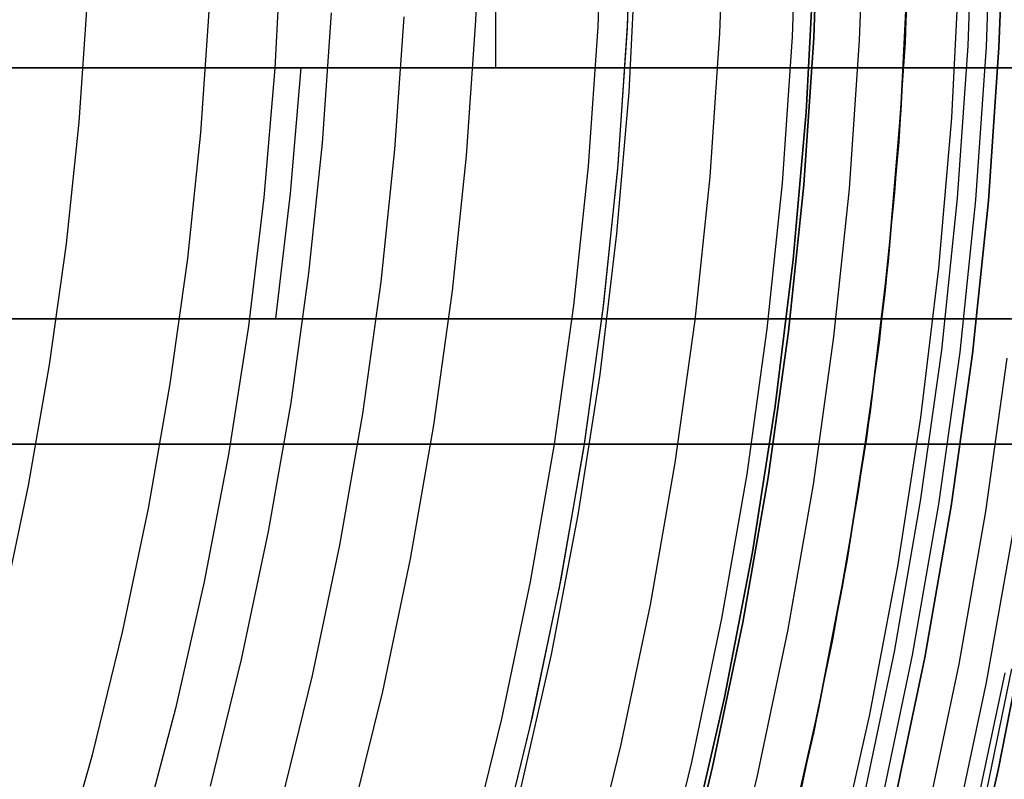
# Model space of a CAD drawing. Header units: millimetres. Extents: x 8926 to 10090, y -5004 to -3986.
# Tile 211 of 256: x 9562 to 9578, y -4369 to -4357. Entities that reach past the tile are written whole.
import ezdxf

# ---------------------------------------------------------------- set-up
doc = ezdxf.new("R2010")
doc.units = ezdxf.units.MM
for name, color, linetype in [('1', 7, 'Continuous'), ('COLOR EXT', 7, 'Continuous'), ('luz', 7, 'Continuous')]:
    doc.layers.add(name, color=color, linetype=linetype)
doc.layers.add('BLANCO METALICO', color=7, linetype='Continuous', true_color=0xededed)

msp = doc.modelspace()

# ---------------------------------------------------------------- linework, layer by layer
at = {"layer": '1', "color": 250, "true_color": 0x111111}
for p, q in [((9571.862, -4354.628, 61.1), (9571.784, -4356.873, 61.1)), ((9571.862, -4354.616, 61.1), (9571.786, -4356.837, 61.1)), ((9574.76, -4357.027, 56.8), (9574.841, -4354.68, 56.8)), ((9574.841, -4354.68, 58.12), (9574.76, -4357.027, 58.12)), ((9574.841, -4354.68, 57.46), (9574.76, -4357.027, 57.46)), ((9576.295, -4354.705, 47.3), (9576.212, -4357.103, 47.3)), ((9576.295, -4354.705, 56.8), (9576.212, -4357.103, 56.8)), ((9576.295, -4354.705, 52.05), (9576.212, -4357.103, 52.05)), ((9574.634, -4358.213, 45.792), (9574.757, -4355.861, 45.792)), ((9574.757, -4355.861, 45.792), (9574.634, -4358.213, 45.792)), ((9571.786, -4356.837, 61.1), (9571.635, -4359.053, 61.1)), ((9571.784, -4356.873, 61.1), (9571.63, -4359.114, 61.1)), ((9574.598, -4359.371, 56.8), (9574.76, -4357.027, 56.8)), ((9574.76, -4357.027, 58.12), (9574.598, -4359.371, 58.12)), ((9574.76, -4357.027, 57.46), (9574.598, -4359.371, 57.46)), ((9576.212, -4357.103, 47.3), (9576.047, -4359.496, 47.3)), ((9576.212, -4357.103, 56.8), (9576.047, -4359.496, 56.8)), ((9576.212, -4357.103, 52.05), (9576.047, -4359.496, 52.05)), ((9574.43, -4360.56, 45.792), (9574.634, -4358.213, 45.792)), ((9574.634, -4358.213, 45.792), (9574.43, -4360.56, 45.792)), ((9571.63, -4359.114, 61.1), (9571.397, -4361.348, 61.1)), ((9571.635, -4359.053, 61.1), (9571.408, -4361.263, 61.1)), ((9574.355, -4361.707, 56.8), (9574.598, -4359.371, 56.8)), ((9574.598, -4359.371, 58.12), (9574.355, -4361.707, 58.12)), ((9574.598, -4359.371, 57.46), (9574.355, -4361.707, 57.46)), ((9576.047, -4359.496, 47.3), (9575.799, -4361.883, 47.3)), ((9576.047, -4359.496, 56.8), (9575.799, -4361.883, 56.8)), ((9576.047, -4359.496, 52.05), (9575.799, -4361.883, 52.05)), ((9574.145, -4362.899, 45.792), (9574.43, -4360.56, 45.792)), ((9574.43, -4360.56, 45.792), (9574.145, -4362.899, 45.792)), ((9571.397, -4361.348, 61.1), (9571.088, -4363.573, 61.1)), ((9571.408, -4361.263, 61.1), (9571.105, -4363.464, 61.1)), ((9574.032, -4364.034, 56.8), (9574.355, -4361.707, 56.8)), ((9574.355, -4361.707, 58.12), (9574.032, -4364.034, 58.12)), ((9574.355, -4361.707, 57.46), (9574.032, -4364.034, 57.46)), ((9575.799, -4361.883, 47.3), (9575.468, -4364.259, 47.3)), ((9575.799, -4361.883, 56.8), (9575.468, -4364.259, 56.8)), ((9575.799, -4361.883, 52.05), (9575.468, -4364.259, 52.05)), ((9573.78, -4365.226, 45.792), (9574.145, -4362.899, 45.792)), ((9574.145, -4362.899, 45.792), (9573.78, -4365.226, 45.792)), ((9571.088, -4363.573, 61.1), (9570.702, -4365.786, 61.1)), ((9571.105, -4363.464, 61.1), (9570.728, -4365.654, 61.1)), ((9573.628, -4366.348, 56.8), (9574.032, -4364.034, 56.8)), ((9574.032, -4364.034, 58.12), (9573.628, -4366.348, 58.12)), ((9574.032, -4364.034, 57.46), (9573.628, -4366.348, 57.46)), ((9575.468, -4364.259, 47.3), (9575.056, -4366.623, 47.3)), ((9575.468, -4364.259, 56.8), (9575.056, -4366.623, 56.8)), ((9575.468, -4364.259, 52.05), (9575.056, -4366.623, 52.05)), ((9573.333, -4367.539, 45.792), (9573.78, -4365.226, 45.792)), ((9573.78, -4365.226, 45.792), (9573.333, -4367.539, 45.792)), ((9570.702, -4365.786, 61.1), (9570.24, -4367.984, 61.1)), ((9570.728, -4365.654, 61.1), (9570.275, -4367.829, 61.1)), ((9573.145, -4368.647, 56.8), (9573.628, -4366.348, 56.8)), ((9573.628, -4366.348, 58.12), (9573.145, -4368.647, 58.12)), ((9573.628, -4366.348, 57.46), (9573.145, -4368.647, 57.46)), ((9575.056, -4366.623, 47.3), (9574.563, -4368.971, 47.3)), ((9575.056, -4366.623, 56.8), (9574.563, -4368.971, 56.8)), ((9575.056, -4366.623, 52.05), (9574.563, -4368.971, 52.05)), ((9572.807, -4369.836, 45.792), (9573.333, -4367.539, 45.792)), ((9573.333, -4367.539, 45.792), (9572.807, -4369.836, 45.792)), ((9570.275, -4367.829, 61.1), (9569.749, -4369.988, 61.1)), ((9570.24, -4367.984, 61.1), (9569.703, -4370.165, 61.1)), ((9572.583, -4370.928, 56.8), (9573.145, -4368.647, 56.8)), ((9573.145, -4368.647, 58.12), (9572.583, -4370.928, 58.12)), ((9573.145, -4368.647, 57.46), (9572.583, -4370.928, 57.46))]:
    msp.add_line(p, q, dxfattribs=at)
at = {"layer": '1', "color": 29, "true_color": 0x4d342b}
for p, q in [((9566.274, -4355.445, 70.562), (9566.17, -4357.51, 70.562)), ((9571.921, -4355.629, 76.062), (9571.808, -4357.89, 76.062)), ((9576.148, -4358.183, 42.462), (9576.268, -4355.771, 42.462)), ((9576.268, -4355.771, 51.512), (9576.148, -4358.183, 51.512)), ((9576.249, -4356.313, 60.562), (9576.112, -4358.686, 60.562)), ((9566.17, -4357.51, 70.562), (9565.995, -4359.571, 70.562)), ((9571.808, -4357.89, 76.062), (9571.616, -4360.147, 76.062)), ((9575.943, -4360.59, 42.462), (9576.148, -4358.183, 42.462)), ((9576.148, -4358.183, 51.512), (9575.943, -4360.59, 51.512)), ((9576.112, -4358.686, 60.562), (9575.894, -4361.052, 60.562)), ((9565.995, -4359.571, 70.562), (9565.749, -4361.624, 70.562)), ((9571.616, -4360.147, 76.062), (9571.346, -4362.395, 76.062)), ((9575.655, -4362.988, 42.462), (9575.943, -4360.59, 42.462)), ((9575.943, -4360.59, 51.512), (9575.655, -4362.988, 51.512)), ((9575.894, -4361.052, 60.562), (9575.596, -4363.41, 60.562)), ((9565.749, -4361.624, 70.562), (9565.431, -4363.667, 70.562)), ((9571.346, -4362.395, 76.062), (9570.998, -4364.632, 76.062)), ((9575.284, -4365.375, 42.462), (9575.655, -4362.988, 42.462)), ((9575.655, -4362.988, 51.512), (9575.284, -4365.375, 51.512)), ((9575.596, -4363.41, 60.562), (9575.217, -4365.757, 60.562)), ((9565.431, -4363.667, 70.562), (9565.043, -4365.698, 70.562)), ((9570.998, -4364.632, 76.062), (9570.573, -4366.856, 76.062)), ((9574.83, -4367.748, 42.462), (9575.284, -4365.375, 42.462)), ((9575.284, -4365.375, 51.512), (9574.83, -4367.748, 51.512)), ((9565.043, -4365.698, 70.562), (9564.584, -4367.715, 70.562)), ((9575.217, -4365.757, 60.562), (9574.758, -4368.089, 60.562)), ((9570.573, -4366.856, 76.062), (9570.07, -4369.064, 76.062)), ((9564.584, -4367.715, 70.562), (9564.055, -4369.714, 70.562)), ((9574.294, -4370.103, 42.462), (9574.83, -4367.748, 42.462)), ((9574.83, -4367.748, 51.512), (9574.294, -4370.103, 51.512)), ((9574.758, -4368.089, 60.562), (9574.22, -4370.404, 60.562))]:
    msp.add_line(p, q, dxfattribs=at)
at = {"layer": 'BLANCO METALICO'}
for p, q in [((9569.69, -4357.505, 242.032), (9569.69, -4353.505, 242.032)), ((9557.69, -4357.505, 239.532), (9578.243, -4357.505, 239.532)), ((9581.69, -4357.505, 242.032), (9557.69, -4357.505, 242.032)), ((9557.69, -4357.505, 240.782), (9581.69, -4357.505, 240.782)), ((9566.42, -4359.506, 239.532), (9566.587, -4357.502, 239.532)), ((9569.69, -4357.505, 242.032), (9569.69, -4357.505, 239.532)), ((9566.185, -4361.502, 239.532), (9566.42, -4359.506, 239.532)), ((9543.737, -4361.505, 242.032), (9577.652, -4361.505, 242.032)), ((9577.652, -4361.505, 239.532), (9543.737, -4361.505, 239.532)), ((9543.737, -4361.505, 240.782), (9577.652, -4361.505, 240.782)), ((9577.652, -4361.505, 242.032), (9577.652, -4361.505, 239.532)), ((9577.906, -4361.505, 239.532), (9577.652, -4361.505, 239.532)), ((9577.652, -4361.505, 242.032), (9588.805, -4361.505, 242.032)), ((9577.652, -4361.505, 240.782), (9588.805, -4361.505, 240.782)), ((9577.652, -4363.505, 242.032), (9543.737, -4363.505, 242.032)), ((9543.737, -4363.505, 239.532), (9577.652, -4363.505, 239.532)), ((9577.652, -4363.505, 240.782), (9543.737, -4363.505, 240.782)), ((9588.805, -4363.505, 238.032), (9543.737, -4363.505, 238.032)), ((9543.738, -4363.505, 236.532), (9588.805, -4363.505, 236.532)), ((9566.271, -4363.505, 239.532), (9566.271, -4363.505, 236.532)), ((9588.805, -4363.505, 242.032), (9577.652, -4363.505, 242.032)), ((9577.652, -4363.505, 242.032), (9577.652, -4363.505, 239.532)), ((9577.652, -4363.505, 239.532), (9588.805, -4363.505, 239.532)), ((9588.805, -4363.505, 240.782), (9577.652, -4363.505, 240.782))]:
    msp.add_line(p, q, dxfattribs=at)
at = {"layer": 'COLOR EXT', "color": 30, "true_color": 0xff8d00}
for p, q in [((9577.927, -4364.937, 19.162), (9577.507, -4367.301, 19.162)), ((9577.912, -4367.087, -4.938), (9577.41, -4369.496, -4.938)), ((9577.507, -4367.301, 19.162), (9577.008, -4369.649, 19.162))]:
    msp.add_line(p, q, dxfattribs=at)
at = {"layer": 'luz', "color": 7, "true_color": 0xffffff}
for p, q in [((9569.374, -4356.748, -28.098), (9569.449, -4354.587, -28.098)), ((9571.319, -4356.849, -29.161), (9571.396, -4354.62, -29.161)), ((9573.263, -4356.95, -30.224), (9573.342, -4354.654, -30.224)), ((9574.495, -4354.674, -29.917), (9574.415, -4357.01, -29.917)), ((9575.489, -4357.065, -29.63), (9575.571, -4354.692, -29.63)), ((9577.295, -4354.722, -26.798), (9577.211, -4357.154, -26.798)), ((9577.51, -4357.17, -31.038), (9577.595, -4354.727, -31.038)), ((9577.71, -4357.18, -26.298), (9577.795, -4354.731, -26.298)), ((9577.795, -4354.731, -23.538), (9577.71, -4357.18, -23.538)), ((9577.71, -4357.18, -24.918), (9577.795, -4354.731, -24.918)), ((9576.956, -4358.304, -26.763), (9577.079, -4355.906, -26.763)), ((9563.048, -4358.372, -26.587), (9563.183, -4356.427, -26.587)), ((9564.988, -4358.539, -27.65), (9565.127, -4356.528, -27.65)), ((9566.928, -4358.707, -28.713), (9567.071, -4356.629, -28.713)), ((9568.223, -4356.689, -28.406), (9568.076, -4358.807, -28.406)), ((9569.225, -4358.906, -28.098), (9569.374, -4356.748, -28.098)), ((9571.165, -4359.074, -29.161), (9571.319, -4356.849, -29.161)), ((9573.105, -4359.242, -30.224), (9573.263, -4356.95, -30.224)), ((9574.415, -4357.01, -29.917), (9574.253, -4359.341, -29.917)), ((9575.325, -4359.434, -29.63), (9575.489, -4357.065, -29.63)), ((9577.211, -4357.154, -26.798), (9577.043, -4359.582, -26.798)), ((9577.342, -4359.608, -31.038), (9577.51, -4357.17, -31.038)), ((9577.541, -4359.626, -26.298), (9577.71, -4357.18, -26.298)), ((9577.71, -4357.18, -23.538), (9577.541, -4359.626, -23.538)), ((9577.541, -4359.626, -24.918), (9577.71, -4357.18, -24.918)), ((9562.847, -4360.31, -26.587), (9563.048, -4358.372, -26.587)), ((9576.751, -4360.696, -26.763), (9576.956, -4358.304, -26.763)), ((9564.779, -4360.545, -27.65), (9564.988, -4358.539, -27.65)), ((9566.712, -4360.779, -28.713), (9566.928, -4358.707, -28.713)), ((9568.076, -4358.807, -28.406), (9567.857, -4360.918, -28.406)), ((9569.001, -4361.057, -28.098), (9569.225, -4358.906, -28.098)), ((9570.934, -4361.292, -29.161), (9571.165, -4359.074, -29.161)), ((9572.867, -4361.527, -30.224), (9573.105, -4359.242, -30.224)), ((9574.253, -4359.341, -29.917), (9574.012, -4361.666, -29.917)), ((9575.079, -4361.795, -29.63), (9575.325, -4359.434, -29.63)), ((9577.043, -4359.582, -26.798), (9576.791, -4362.003, -26.798)), ((9577.089, -4362.039, -31.038), (9577.342, -4359.608, -31.038)), ((9577.288, -4362.063, -26.298), (9577.541, -4359.626, -26.298)), ((9577.541, -4359.626, -23.538), (9577.288, -4362.063, -23.538)), ((9577.288, -4362.063, -24.918), (9577.541, -4359.626, -24.918)), ((9562.578, -4362.24, -26.587), (9562.847, -4360.31, -26.587)), ((9564.502, -4362.541, -27.65), (9564.779, -4360.545, -27.65)), ((9576.465, -4363.08, -26.763), (9576.751, -4360.696, -26.763)), ((9566.426, -4362.843, -28.713), (9566.712, -4360.779, -28.713)), ((9567.857, -4360.918, -28.406), (9567.565, -4363.021, -28.406)), ((9568.704, -4363.2, -28.098), (9569.001, -4361.057, -28.098)), ((9570.627, -4363.501, -29.161), (9570.934, -4361.292, -29.161)), ((9572.551, -4363.802, -30.224), (9572.867, -4361.527, -30.224)), ((9574.012, -4361.666, -29.917), (9573.69, -4363.98, -29.917)), ((9574.753, -4364.147, -29.63), (9575.079, -4361.795, -29.63)), ((9576.791, -4362.003, -26.798), (9576.456, -4364.414, -26.798)), ((9576.753, -4364.46, -31.038), (9577.089, -4362.039, -31.038)), ((9576.95, -4364.491, -26.298), (9577.288, -4362.063, -26.298)), ((9577.288, -4362.063, -23.538), (9576.95, -4364.491, -23.538)), ((9576.95, -4364.491, -24.918), (9577.288, -4362.063, -24.918)), ((9577.834, -4362.13, -31.56), (9577.494, -4364.576, -31.56)), ((9562.244, -4364.16, -26.587), (9562.578, -4362.24, -26.587)), ((9564.156, -4364.528, -27.65), (9564.502, -4362.541, -27.65)), ((9566.068, -4364.895, -28.713), (9566.426, -4362.843, -28.713)), ((9567.565, -4363.021, -28.406), (9567.2, -4365.113, -28.406)), ((9576.097, -4365.452, -26.763), (9576.465, -4363.08, -26.763)), ((9568.332, -4365.33, -28.098), (9568.704, -4363.2, -28.098)), ((9570.244, -4365.698, -29.161), (9570.627, -4363.501, -29.161)), ((9572.156, -4366.065, -30.224), (9572.551, -4363.802, -30.224)), ((9573.69, -4363.98, -29.917), (9573.289, -4366.283, -29.917)), ((9561.843, -4366.067, -26.587), (9562.244, -4364.16, -26.587)), ((9574.345, -4366.486, -29.63), (9574.753, -4364.147, -29.63)), ((9563.741, -4366.501, -27.65), (9564.156, -4364.528, -27.65)), ((9576.456, -4364.414, -26.798), (9576.038, -4366.811, -26.798)), ((9576.333, -4366.868, -31.038), (9576.753, -4364.46, -31.038)), ((9576.529, -4366.906, -26.298), (9576.95, -4364.491, -26.298)), ((9576.95, -4364.491, -23.538), (9576.529, -4366.906, -23.538)), ((9576.529, -4366.906, -24.918), (9576.95, -4364.491, -24.918)), ((9577.494, -4364.576, -31.56), (9577.069, -4367.009, -31.56)), ((9565.639, -4366.934, -28.713), (9566.068, -4364.895, -28.713)), ((9567.2, -4365.113, -28.406), (9566.763, -4367.19, -28.406)), ((9567.887, -4367.447, -28.098), (9568.332, -4365.33, -28.098)), ((9575.649, -4367.811, -26.763), (9576.097, -4365.452, -26.763)), ((9569.786, -4367.88, -29.161), (9570.244, -4365.698, -29.161)), ((9571.684, -4368.313, -30.224), (9572.156, -4366.065, -30.224)), ((9577.695, -4368.701, -25.098), (9578.181, -4366.225, -25.088)), ((9577.695, -4368.701, -27.098), (9578.181, -4366.225, -27.088)), ((9578.181, -4366.225, -26.088), (9577.695, -4368.701, -26.098)), ((9578.181, -4366.225, -28.088), (9577.695, -4368.701, -28.098)), ((9577.695, -4368.7, -23.538), (9578.181, -4366.225, -23.538)), ((9578.181, -4366.225, -29.238), (9577.695, -4368.7, -29.238)), ((9577.695, -4368.7, -24.532), (9578.181, -4366.225, -24.532)), ((9577.695, -4368.7, -26.788), (9578.181, -4366.225, -26.788)), ((9577.695, -4368.7, -28.644), (9578.181, -4366.225, -28.644)), ((9573.289, -4366.283, -29.917), (9572.808, -4368.57, -29.917)), ((9563.259, -4368.458, -27.65), (9563.741, -4366.501, -27.65)), ((9573.856, -4368.809, -29.63), (9574.345, -4366.486, -29.63)), ((9576.038, -4366.811, -26.798), (9575.538, -4369.193, -26.798)), ((9575.83, -4369.26, -31.038), (9576.333, -4366.868, -31.038)), ((9565.141, -4368.957, -28.713), (9565.639, -4366.934, -28.713)), ((9576.025, -4369.304, -26.298), (9576.529, -4366.906, -26.298)), ((9576.529, -4366.906, -23.538), (9576.025, -4369.304, -23.538)), ((9576.025, -4369.304, -24.918), (9576.529, -4366.906, -24.918)), ((9577.069, -4367.009, -31.56), (9576.561, -4369.427, -31.56)), ((9566.763, -4367.19, -28.406), (9566.255, -4369.252, -28.406)), ((9577.293, -4369.594, -31.038), (9577.806, -4367.151, -31.038)), ((9567.37, -4369.547, -28.098), (9567.887, -4367.447, -28.098)), ((9575.121, -4370.153, -26.763), (9575.649, -4367.811, -26.763)), ((9569.252, -4370.045, -29.161), (9569.786, -4367.88, -29.161)), ((9571.134, -4370.544, -30.224), (9571.684, -4368.313, -30.224)), ((9562.709, -4370.398, -27.65), (9563.259, -4368.458, -27.65)), ((9572.808, -4368.57, -29.917), (9572.249, -4370.839, -29.917)), ((9577.123, -4371.158, -23.538), (9577.695, -4368.7, -23.538)), ((9577.695, -4368.7, -29.238), (9577.123, -4371.158, -29.238)), ((9577.123, -4371.158, -24.532), (9577.695, -4368.7, -24.532)), ((9577.123, -4371.158, -26.788), (9577.695, -4368.7, -26.788)), ((9577.123, -4371.158, -28.644), (9577.695, -4368.7, -28.644)), ((9577.123, -4371.158, -25.108), (9577.695, -4368.701, -25.098)), ((9577.123, -4371.158, -27.108), (9577.695, -4368.701, -27.098)), ((9577.695, -4368.701, -26.098), (9577.123, -4371.158, -26.108)), ((9577.695, -4368.701, -28.098), (9577.123, -4371.158, -28.108)), ((9573.288, -4371.115, -29.63), (9573.856, -4368.809, -29.63))]:
    msp.add_line(p, q, dxfattribs=at)

doc.saveas('drawing.dxf')
